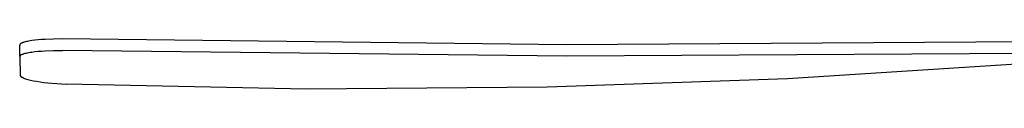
# Model space of a CAD drawing. Header units: millimetres. Extents: x -4170 to -1673, y 3725 to 5351.
# Tile 23 of 49: x -2691 to -2182, y 3783 to 3809. Entities that reach past the tile are written whole.
import ezdxf

# ---------------------------------------------------------------- set-up
doc = ezdxf.new("R2010")
doc.units = ezdxf.units.MM
doc.layers.add('Make2D$Visible$Curvas', color=7, linetype='Continuous')

msp = doc.modelspace()

# ---------------------------------------------------------------- linework, layer by layer
at = {"layer": 'Make2D$Visible$Curvas', "color": 29, "lineweight": -3, "true_color": 0x4d342b}
for p, q in [((-2690.7, 3805.99), (-2690.75, 3805.95)), ((-2690.65, 3806.03), (-2690.7, 3805.99)), ((-2690.6, 3806.07), (-2690.65, 3806.03)), ((-2690.55, 3806.11), (-2690.6, 3806.07)), ((-2690.5, 3806.14), (-2690.55, 3806.11)), ((-2690.44, 3806.18), (-2690.5, 3806.14)), ((-2690.38, 3806.22), (-2690.44, 3806.18)), ((-2690.31, 3806.26), (-2690.38, 3806.22)), ((-2690.24, 3806.29), (-2690.31, 3806.26)), ((-2690.17, 3806.33), (-2690.24, 3806.29)), ((-2690.1, 3806.37), (-2690.17, 3806.33)), ((-2689.95, 3806.44), (-2690.1, 3806.37)), ((-2689.78, 3806.51), (-2689.95, 3806.44)), ((-2689.6, 3806.58), (-2689.78, 3806.51)), ((-2689.4, 3806.66), (-2689.6, 3806.58)), ((-2689.18, 3806.74), (-2689.4, 3806.66)), ((-2688.95, 3806.81), (-2689.18, 3806.74)), ((-2688.7, 3806.89), (-2688.95, 3806.81)), ((-2688.18, 3807.03), (-2688.7, 3806.89)), ((-2687.61, 3807.17), (-2688.18, 3807.03)), ((-2686.99, 3807.3), (-2687.61, 3807.17)), ((-2686.32, 3807.43), (-2686.99, 3807.3)), ((-2685.61, 3807.56), (-2686.32, 3807.43)), ((-2684.85, 3807.67), (-2685.61, 3807.56)), ((-2683.29, 3807.88), (-2684.85, 3807.67)), ((-2681.6, 3808.06), (-2683.29, 3807.88)), ((-2679.79, 3808.21), (-2681.6, 3808.06)), ((-2677.86, 3808.34), (-2679.79, 3808.21)), ((-2673.52, 3808.51), (-2677.86, 3808.34)), ((-2668.92, 3808.55), (-2673.52, 3808.51)), ((-2408.49, 3805.56), (-2668.92, 3808.55)), ((-2148.04, 3807.23), (-2408.49, 3805.56)), ((-2691.06, 3805.45), (-2691.07, 3805.44)), ((-2691.07, 3805.44), (-2691.07, 3805.43)), ((-2691.07, 3805.43), (-2691.07, 3805.42)), ((-2691.07, 3805.42), (-2691.07, 3805.41)), ((-2691.07, 3805.41), (-2691.07, 3805.4)), ((-2691.07, 3805.4), (-2691.07, 3805.39)), ((-2691.07, 3805.39), (-2691.07, 3805.38)), ((-2691.07, 3805.38), (-2691.07, 3805.37)), ((-2691.07, 3805.37), (-2691.07, 3805.36)), ((-2691.07, 3799.46), (-2691.07, 3805.36)), ((-2691.07, 3805.3), (-2691.07, 3805.36)), ((-2691.05, 3805.5), (-2691.06, 3805.48)), ((-2691.06, 3805.48), (-2691.06, 3805.47)), ((-2691.06, 3805.47), (-2691.06, 3805.46)), ((-2691.06, 3805.46), (-2691.06, 3805.45)), ((-2691.04, 3805.54), (-2691.05, 3805.52)), ((-2691.05, 3805.52), (-2691.05, 3805.5)), ((-2691.03, 3805.58), (-2691.04, 3805.56)), ((-2691.04, 3805.56), (-2691.04, 3805.54)), ((-2691.02, 3805.6), (-2691.03, 3805.58)), ((-2691.01, 3805.62), (-2691.02, 3805.6)), ((-2691, 3805.64), (-2691.01, 3805.62)), ((-2690.99, 3805.66), (-2691, 3805.64)), ((-2690.98, 3805.68), (-2690.99, 3805.66)), ((-2690.97, 3805.7), (-2690.98, 3805.68)), ((-2690.95, 3805.72), (-2690.97, 3805.7)), ((-2690.94, 3805.74), (-2690.95, 3805.72)), ((-2690.93, 3805.76), (-2690.94, 3805.74)), ((-2690.91, 3805.78), (-2690.93, 3805.76)), ((-2690.9, 3805.8), (-2690.91, 3805.78)), ((-2690.88, 3805.82), (-2690.9, 3805.8)), ((-2690.86, 3805.84), (-2690.88, 3805.82)), ((-2690.85, 3805.86), (-2690.86, 3805.84)), ((-2690.83, 3805.88), (-2690.85, 3805.86)), ((-2690.81, 3805.9), (-2690.83, 3805.88)), ((-2690.79, 3805.91), (-2690.81, 3805.9)), ((-2690.77, 3805.93), (-2690.79, 3805.91)), ((-2690.75, 3805.95), (-2690.77, 3805.93)), ((-2689.18, 3800.83), (-2688.95, 3800.91)), ((-2688.95, 3800.91), (-2688.7, 3800.98)), ((-2688.7, 3800.98), (-2688.18, 3801.13)), ((-2688.18, 3801.13), (-2687.61, 3801.27)), ((-2687.61, 3801.27), (-2686.99, 3801.4)), ((-2686.99, 3801.4), (-2686.32, 3801.53)), ((-2686.32, 3801.53), (-2685.61, 3801.65)), ((-2685.61, 3801.65), (-2684.85, 3801.77)), ((-2684.85, 3801.77), (-2683.29, 3801.98)), ((-2683.29, 3801.98), (-2681.6, 3802.16)), ((-2681.6, 3802.16), (-2679.79, 3802.31)), ((-2679.79, 3802.31), (-2677.86, 3802.44)), ((-2677.86, 3802.44), (-2673.52, 3802.61)), ((-2673.52, 3802.61), (-2668.92, 3802.66)), ((-2408.32, 3799.66), (-2668.92, 3802.66)), ((-2147.71, 3801.23), (-2408.32, 3799.66)), ((-2691.06, 3799.43), (-2691.07, 3799.39)), ((-2691.07, 3799.39), (-2690.8, 3789.83)), ((-2691.05, 3799.48), (-2691.06, 3799.43)), ((-2691.04, 3799.52), (-2691.05, 3799.48)), ((-2691.03, 3799.56), (-2691.04, 3799.52)), ((-2691.02, 3799.6), (-2691.03, 3799.56)), ((-2691.01, 3799.64), (-2691.02, 3799.6)), ((-2690.99, 3799.69), (-2691.01, 3799.64)), ((-2690.98, 3799.73), (-2690.99, 3799.69)), ((-2690.96, 3799.76), (-2690.98, 3799.73)), ((-2690.94, 3799.8), (-2690.96, 3799.76)), ((-2690.92, 3799.84), (-2690.94, 3799.8)), ((-2690.9, 3799.88), (-2690.92, 3799.84)), ((-2690.87, 3799.92), (-2690.9, 3799.88)), ((-2690.85, 3799.95), (-2690.87, 3799.92)), ((-2690.82, 3799.99), (-2690.85, 3799.95)), ((-2690.8, 3800.02), (-2690.82, 3799.99)), ((-2690.77, 3800.05), (-2690.8, 3800.02)), ((-2690.74, 3800.09), (-2690.77, 3800.05)), ((-2690.71, 3800.12), (-2690.74, 3800.09)), ((-2690.68, 3800.15), (-2690.71, 3800.12)), ((-2690.64, 3800.18), (-2690.68, 3800.15)), ((-2690.61, 3800.2), (-2690.64, 3800.18)), ((-2690.58, 3800.23), (-2690.61, 3800.2)), ((-2690.54, 3800.26), (-2690.58, 3800.23)), ((-2690.5, 3800.28), (-2690.54, 3800.26)), ((-2690.47, 3800.3), (-2690.5, 3800.28)), ((-2690.43, 3800.32), (-2690.47, 3800.3)), ((-2690.39, 3800.35), (-2690.43, 3800.32)), ((-2690.35, 3800.36), (-2690.39, 3800.35)), ((-2690.31, 3800.38), (-2690.35, 3800.36)), ((-2690.27, 3800.4), (-2690.31, 3800.38)), ((-2690.23, 3800.41), (-2690.27, 3800.4)), ((-2690.19, 3800.43), (-2690.23, 3800.41)), ((-2690.15, 3800.44), (-2690.19, 3800.43)), ((-2690.15, 3800.44), (-2690.02, 3800.5)), ((-2690.02, 3800.5), (-2689.89, 3800.56)), ((-2689.89, 3800.56), (-2689.75, 3800.62)), ((-2689.75, 3800.62), (-2689.6, 3800.68)), ((-2689.6, 3800.68), (-2689.4, 3800.76)), ((-2689.4, 3800.76), (-2689.18, 3800.83)), ((-2170.13, 3795.83), (-2294.21, 3787.98)), ((-2690.8, 3789.83), (-2690.8, 3789.82)), ((-2690.8, 3789.82), (-2690.8, 3789.8)), ((-2690.8, 3789.8), (-2690.8, 3789.79)), ((-2690.8, 3789.79), (-2690.8, 3789.78)), ((-2690.8, 3789.78), (-2690.8, 3789.77)), ((-2690.8, 3789.77), (-2690.8, 3789.76)), ((-2690.8, 3789.76), (-2690.8, 3789.75)), ((-2690.8, 3789.75), (-2690.79, 3789.74)), ((-2690.79, 3789.74), (-2690.79, 3789.73)), ((-2690.79, 3789.73), (-2690.79, 3789.71)), ((-2690.79, 3789.71), (-2690.79, 3789.7)), ((-2690.79, 3789.7), (-2690.79, 3789.69)), ((-2690.79, 3789.69), (-2690.79, 3789.68)), ((-2690.79, 3789.68), (-2690.78, 3789.67)), ((-2690.78, 3789.67), (-2690.78, 3789.66)), ((-2690.78, 3789.66), (-2690.78, 3789.65)), ((-2690.78, 3789.65), (-2690.77, 3789.64)), ((-2690.77, 3789.64), (-2690.77, 3789.62)), ((-2690.77, 3789.62), (-2690.76, 3789.6)), ((-2690.76, 3789.6), (-2690.75, 3789.58)), ((-2690.75, 3789.58), (-2690.75, 3789.56)), ((-2690.75, 3789.56), (-2690.74, 3789.53)), ((-2690.74, 3789.53), (-2690.72, 3789.51)), ((-2690.72, 3789.51), (-2690.71, 3789.49)), ((-2690.71, 3789.49), (-2690.7, 3789.47)), ((-2690.7, 3789.47), (-2690.69, 3789.44)), ((-2690.69, 3789.44), (-2690.67, 3789.42)), ((-2690.67, 3789.42), (-2690.66, 3789.4)), ((-2690.66, 3789.4), (-2690.64, 3789.38)), ((-2690.64, 3789.38), (-2690.62, 3789.35)), ((-2690.62, 3789.35), (-2690.61, 3789.33)), ((-2690.61, 3789.33), (-2690.59, 3789.31)), ((-2690.59, 3789.31), (-2690.57, 3789.28)), ((-2690.57, 3789.28), (-2690.55, 3789.26)), ((-2690.55, 3789.26), (-2690.52, 3789.24)), ((-2690.52, 3789.24), (-2690.5, 3789.22)), ((-2690.5, 3789.22), (-2690.48, 3789.19)), ((-2690.48, 3789.19), (-2690.43, 3789.15)), ((-2690.43, 3789.15), (-2690.38, 3789.1)), ((-2690.38, 3789.1), (-2690.32, 3789.06)), ((-2690.32, 3789.06), (-2690.26, 3789.01)), ((-2690.26, 3789.01), (-2690.2, 3788.96)), ((-2690.2, 3788.96), (-2690.13, 3788.92)), ((-2690.13, 3788.92), (-2690.07, 3788.87)), ((-2690.07, 3788.87), (-2689.99, 3788.83)), ((-2689.99, 3788.83), (-2689.92, 3788.78)), ((-2689.92, 3788.78), (-2689.84, 3788.73)), ((-2689.84, 3788.73), (-2689.67, 3788.64)), ((-2689.67, 3788.64), (-2689.48, 3788.55)), ((-2689.48, 3788.55), (-2689.29, 3788.46)), ((-2689.29, 3788.46), (-2689.08, 3788.37)), ((-2689.08, 3788.37), (-2688.85, 3788.28)), ((-2688.85, 3788.28), (-2688.61, 3788.18)), ((-2688.61, 3788.18), (-2688.1, 3788)), ((-2688.1, 3788), (-2687.53, 3787.82)), ((-2687.53, 3787.82), (-2686.91, 3787.64)), ((-2686.91, 3787.64), (-2686.25, 3787.47)), ((-2686.25, 3787.47), (-2685.53, 3787.3)), ((-2685.53, 3787.3), (-2683.97, 3786.96)), ((-2683.97, 3786.96), (-2682.31, 3786.66)), ((-2682.31, 3786.66), (-2680.51, 3786.37)), ((-2680.51, 3786.37), (-2678.58, 3786.11)), ((-2678.58, 3786.11), (-2676.54, 3785.87)), ((-2676.54, 3785.87), (-2671.93, 3785.46)), ((-2294.21, 3787.98), (-2418.46, 3783.58)), ((-2671.93, 3785.46), (-2667.08, 3785.18)), ((-2542.78, 3782.65), (-2667.08, 3785.18)), ((-2418.46, 3783.58), (-2542.78, 3782.65))]:
    msp.add_line(p, q, dxfattribs=at)

doc.saveas('drawing.dxf')
